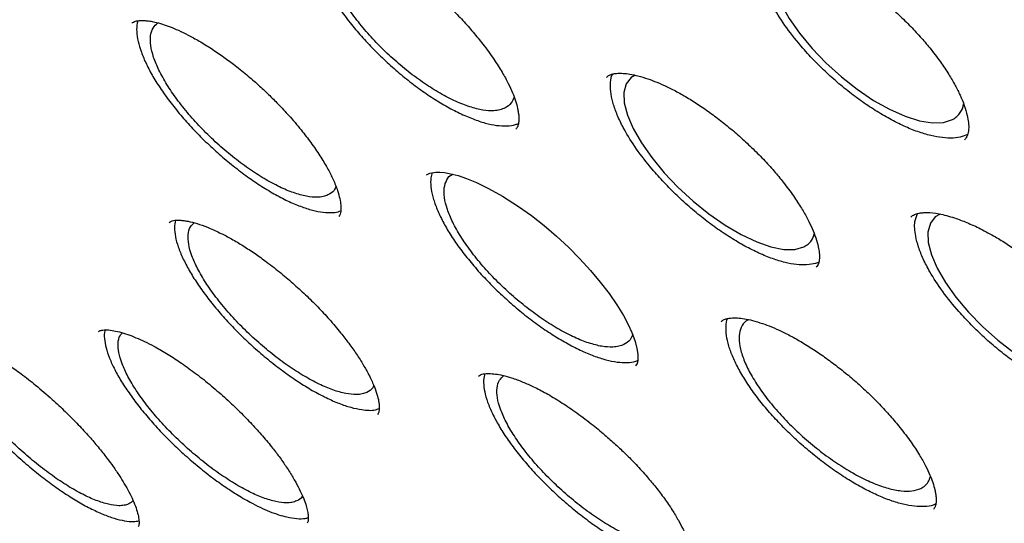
# Model space of a CAD drawing. Header units: millimetres. Extents: x 8 to 1577, y 12 to 2534.
# Tile 17 of 65: x 1335.52 to 1347.58, y 869.16 to 875.33. Entities that reach past the tile are written whole.
import ezdxf

# ---------------------------------------------------------------- set-up
doc = ezdxf.new("R2010")
doc.units = ezdxf.units.MM

msp = doc.modelspace()

# ---------------------------------------------------------------- linework, layer by layer
at = {"color": 7, "linetype": 'Continuous', "lineweight": 30}
msp.add_line((1344.119, 871.63), (1344.115, 871.627), dxfattribs=at)
at = {"color": 7, "linetype": 'Continuous', "lineweight": 30, "flags": 128}
for points in [[(1344.903, 876.218), (1344.821, 876.169), (1344.761, 876.086), (1344.732, 875.974), (1344.738, 875.843), (1344.777, 875.688), (1344.847, 875.522), (1344.949, 875.341), (1345.076, 875.16), (1345.23, 874.973), (1345.399, 874.797), (1345.588, 874.626), (1345.78, 874.474), (1345.982, 874.338), (1346.177, 874.229), (1346.369, 874.143), (1346.543, 874.087), (1346.704, 874.061), (1346.838, 874.067), (1346.949, 874.103), (1346.949, 874.103)], [(1343.063, 874.645), (1343.011, 874.617), (1342.951, 874.54), (1342.923, 874.434), (1342.928, 874.307), (1342.967, 874.157), (1343.036, 873.995), (1343.138, 873.816), (1343.264, 873.637), (1343.417, 873.451), (1343.585, 873.275), (1343.773, 873.102), (1343.964, 872.949), (1344.165, 872.809), (1344.358, 872.696), (1344.55, 872.605), (1344.723, 872.545), (1344.883, 872.513), (1345.016, 872.513), (1345.127, 872.543), (1345.127, 872.543)], [(1340.506, 873.425), (1340.548, 873.448), (1340.618, 873.458), (1340.671, 873.458), (1340.727, 873.453), (1340.783, 873.444), (1340.893, 873.417), (1340.996, 873.382), (1341.118, 873.332), (1341.265, 873.26), (1341.438, 873.163), (1341.634, 873.037), (1341.79, 872.926), (1341.945, 872.804), (1342.097, 872.674), (1342.244, 872.539), (1342.383, 872.399), (1342.513, 872.256), (1342.634, 872.113), (1342.743, 871.971), (1342.839, 871.833), (1342.917, 871.705), (1342.977, 871.592), (1343.022, 871.494), (1343.062, 871.384), (1343.084, 871.298), (1343.094, 871.229), (1343.096, 871.187), (1343.093, 871.151), (1343.085, 871.117), (1343.066, 871.088), (1343.066, 871.088)], [(1346.798, 872.944), (1346.738, 872.911), (1346.677, 872.832), (1346.648, 872.725), (1346.652, 872.597), (1346.691, 872.446), (1346.761, 872.284), (1346.863, 872.106), (1346.99, 871.928), (1347.145, 871.743), (1347.315, 871.569), (1347.504, 871.399), (1347.698, 871.248), (1347.901, 871.111), (1348.097, 871.001), (1348.29, 870.913), (1348.466, 870.856), (1348.628, 870.827), (1348.763, 870.829), (1348.876, 870.863), (1348.876, 870.863)]]:
    msp.add_lwpolyline(points, dxfattribs=at)
at = {"color": 7, "linetype": 'Continuous', "lineweight": 30}
for points, knots in [([(1306.867, 905.253), (1306.817, 905.203), (1306.72, 905.11), (1306.598, 904.981), (1306.502, 904.874), (1306.422, 904.78), (1306.353, 904.697), (1306.294, 904.622), (1306.237, 904.549), (1306.183, 904.476), (1306.128, 904.399), (1306.071, 904.316), (1306.011, 904.227), (1305.955, 904.138), (1305.907, 904.059), (1305.866, 903.99), (1305.829, 903.924), (1305.787, 903.849), (1305.738, 903.756), (1305.68, 903.642), (1305.621, 903.519), (1305.564, 903.391), (1305.512, 903.265), (1305.455, 903.121), (1305.397, 902.961), (1305.34, 902.786), (1305.292, 902.623), (1305.25, 902.47), (1305.214, 902.323), (1305.181, 902.174), (1305.15, 902.022), (1305.123, 901.871), (1305.098, 901.716), (1305.076, 901.555), (1305.055, 901.375), (1305.037, 901.176), (1305.023, 900.976), (1305.014, 900.789), (1305.009, 900.627), (1305.007, 900.482), (1305.007, 900.355), (1305.008, 900.244), (1305.011, 900.12), (1305.016, 899.971), (1305.024, 899.786), (1305.039, 899.555), (1305.063, 899.271), (1305.102, 898.926), (1305.154, 898.542), (1305.21, 898.203), (1305.262, 897.921), (1305.303, 897.714), (1305.345, 897.514), (1305.386, 897.332), (1305.423, 897.172), (1305.456, 897.034), (1305.484, 896.92), (1305.507, 896.829), (1305.525, 896.76), (1305.541, 896.697), (1305.56, 896.627), (1305.584, 896.535), (1305.615, 896.421), (1305.655, 896.278), (1305.705, 896.106), (1305.762, 895.912), (1305.824, 895.712), (1305.886, 895.515), (1305.974, 895.244), (1306.09, 894.903), (1306.235, 894.498), (1306.381, 894.106), (1306.537, 893.708), (1306.708, 893.287), (1306.9, 892.833), (1307.116, 892.344), (1307.357, 891.818), (1307.608, 891.293), (1307.863, 890.776), (1308.11, 890.292), (1308.357, 889.822), (1308.597, 889.376), (1308.828, 888.958), (1309.048, 888.567), (1309.227, 888.255), (1309.369, 888.012), (1309.474, 887.833), (1309.567, 887.675), (1309.645, 887.544), (1309.705, 887.444), (1309.755, 887.361), (1309.807, 887.275), (1309.871, 887.17), (1309.953, 887.035), (1310.054, 886.869), (1310.177, 886.671), (1310.318, 886.444), (1310.48, 886.187), (1310.661, 885.904), (1310.941, 885.469), (1311.319, 884.895), (1311.828, 884.143), (1312.375, 883.356), (1312.963, 882.536), (1313.61, 881.657), (1314.319, 880.721), (1315.097, 879.725), (1315.889, 878.743), (1316.693, 877.772), (1317.509, 876.815), (1318.383, 875.815), (1319.323, 874.772), (1320.332, 873.686), (1321.36, 872.611), (1322.413, 871.544), (1323.488, 870.485), (1324.584, 869.439), (1325.692, 868.413), (1326.811, 867.408), (1327.859, 866.495), (1328.841, 865.664), (1329.761, 864.906), (1330.702, 864.152), (1331.663, 863.403), (1332.606, 862.691), (1333.52, 862.02), (1334.392, 861.399), (1335.246, 860.808), (1335.929, 860.351), (1336.447, 860.011), (1336.807, 859.778), (1337.163, 859.551), (1337.506, 859.336), (1337.821, 859.141), (1338.097, 858.972), (1338.315, 858.841), (1338.482, 858.741), (1338.612, 858.663), (1338.743, 858.586), (1338.894, 858.497), (1339.075, 858.391), (1339.283, 858.27), (1339.515, 858.138), (1339.765, 857.996), (1340.075, 857.824), (1340.45, 857.619), (1340.893, 857.381), (1341.368, 857.134), (1341.875, 856.878), (1342.423, 856.609), (1342.987, 856.344), (1343.541, 856.094), (1344.047, 855.875), (1344.507, 855.685), (1344.923, 855.519), (1345.295, 855.377), (1345.636, 855.251), (1345.962, 855.136), (1346.288, 855.025), (1346.621, 854.916), (1346.962, 854.811), (1347.23, 854.732), (1347.419, 854.679), (1347.523, 854.65), (1347.611, 854.626), (1347.685, 854.607), (1347.746, 854.591), (1347.803, 854.576), (1347.87, 854.558), (1347.966, 854.534), (1348.095, 854.502), (1348.26, 854.463), (1348.455, 854.418), (1348.679, 854.37), (1348.961, 854.313), (1349.278, 854.255), (1349.61, 854.202), (1349.908, 854.161), (1350.174, 854.129), (1350.409, 854.106), (1350.614, 854.089), (1350.792, 854.077), (1350.948, 854.069), (1351.088, 854.063), (1351.216, 854.06), (1351.345, 854.058), (1351.485, 854.057), (1351.644, 854.058), (1351.82, 854.063), (1352.045, 854.073), (1352.317, 854.092), (1352.632, 854.125), (1352.96, 854.173), (1353.296, 854.238), (1353.587, 854.308), (1353.834, 854.379), (1354.027, 854.441), (1354.203, 854.504), (1354.357, 854.565), (1354.493, 854.622), (1354.673, 854.703), (1354.907, 854.819), (1355.133, 854.948), (1355.293, 855.049), (1355.384, 855.109), (1355.457, 855.159), (1355.52, 855.204), (1355.583, 855.25), (1355.657, 855.305), (1355.727, 855.36), (1355.786, 855.407), (1355.83, 855.443), (1355.868, 855.475), (1355.901, 855.504), (1355.936, 855.534), (1355.982, 855.574), (1356.046, 855.632), (1356.13, 855.71), (1356.232, 855.809), (1356.304, 855.885), (1356.343, 855.925)], [0, 0, 0, 0, 0.0037612, 0.0071325, 0.010107, 0.0126216, 0.0146703, 0.0165237, 0.0183593, 0.0202922, 0.0221271, 0.0242578, 0.0266634, 0.0289199, 0.0308594, 0.0324824, 0.0338915, 0.0354563, 0.0378364, 0.0405522, 0.0435739, 0.0465749, 0.0494647, 0.0522435, 0.0563858, 0.0602464, 0.0638156, 0.0670119, 0.0701336, 0.0732715, 0.0764258, 0.0797207, 0.0826672, 0.0859454, 0.089555, 0.0934958, 0.0977609, 0.1011933, 0.1042697, 0.1069905, 0.1093558, 0.1113659, 0.1131681, 0.1162293, 0.1195918, 0.1232554, 0.1287259, 0.1347591, 0.1413544, 0.1485111, 0.1519068, 0.1554125, 0.158735, 0.1616796, 0.1642466, 0.1664363, 0.1682487, 0.169684, 0.1707424, 0.1715448, 0.1726326, 0.1740709, 0.1758596, 0.1779986, 0.1807559, 0.1838547, 0.1869237, 0.1899175, 0.1928361, 0.1991899, 0.2051561, 0.2107353, 0.21633, 0.2223797, 0.2287643, 0.2355876, 0.2428494, 0.2505494, 0.2571069, 0.2637725, 0.2700162, 0.2758033, 0.2813764, 0.286449, 0.2910213, 0.2935247, 0.2958481, 0.2979239, 0.2996026, 0.3008786, 0.3017705, 0.3028024, 0.3041496, 0.3058119, 0.3079608, 0.3104772, 0.3133609, 0.3166119, 0.32023, 0.324065, 0.3330153, 0.3418308, 0.3521492, 0.3622765, 0.3722132, 0.3845875, 0.3967737, 0.4088324, 0.4207637, 0.4325677, 0.4442448, 0.4579126, 0.4715784, 0.4852431, 0.4989076, 0.5128207, 0.5267343, 0.5406485, 0.5545636, 0.5684798, 0.5795193, 0.5907973, 0.6023141, 0.6140701, 0.626066, 0.6369469, 0.6477322, 0.6582901, 0.6686206, 0.6731849, 0.6777033, 0.6821759, 0.6865992, 0.6906609, 0.6941574, 0.6970886, 0.6989913, 0.7005465, 0.7020732, 0.7040071, 0.7063509, 0.7090519, 0.712072, 0.7153202, 0.7187966, 0.7241588, 0.7299871, 0.7362819, 0.7430435, 0.7502641, 0.7584749, 0.7661201, 0.7731991, 0.7797114, 0.7856566, 0.7910342, 0.7958441, 0.8005921, 0.8054121, 0.8104062, 0.8155747, 0.8209177, 0.8227558, 0.8243703, 0.825754, 0.8269068, 0.8278287, 0.8286016, 0.8296328, 0.8309777, 0.8331139, 0.8357463, 0.8388751, 0.8425007, 0.8466133, 0.8526963, 0.8582923, 0.8634009, 0.8680217, 0.8721542, 0.875798, 0.8789117, 0.8817373, 0.884285, 0.8865547, 0.8888187, 0.8914116, 0.8943735, 0.8977047, 0.9014056, 0.9072819, 0.913569, 0.9202219, 0.9272412, 0.9345743, 0.9389708, 0.9433168, 0.9472667, 0.9507727, 0.9538342, 0.9566487, 0.9634253, 0.9704035, 0.9730075, 0.9752887, 0.9772005, 0.9784381, 0.9800141, 0.9819288, 0.9840733, 0.9853575, 0.9864916, 0.9874755, 0.9883091, 0.9890629, 0.9901212, 0.991834, 0.9940511, 0.9967728, 1, 1, 1, 1]), ([(1307.827, 903.103), (1307.884, 903.15), (1308.003, 903.246), (1308.197, 903.379), (1308.405, 903.505), (1308.624, 903.62), (1308.853, 903.724), (1309.092, 903.816), (1309.341, 903.898), (1309.6, 903.968), (1309.869, 904.027), (1310.147, 904.075), (1310.435, 904.111), (1310.733, 904.137), (1311.04, 904.151), (1311.356, 904.154), (1311.681, 904.146), (1312.016, 904.127), (1312.36, 904.096), (1312.712, 904.054), (1313.073, 904.001), (1313.442, 903.937), (1313.82, 903.861), (1314.206, 903.774), (1314.6, 903.676), (1315.002, 903.567), (1315.411, 903.447), (1315.827, 903.315), (1316.251, 903.173), (1316.682, 903.019), (1317.119, 902.855), (1317.563, 902.68), (1318.013, 902.494), (1318.469, 902.297), (1318.932, 902.09), (1319.399, 901.872), (1319.873, 901.644), (1320.351, 901.405), (1320.834, 901.157), (1321.323, 900.898), (1321.815, 900.629), (1322.312, 900.35), (1322.813, 900.062), (1323.317, 899.764), (1323.826, 899.457), (1324.337, 899.14), (1324.852, 898.814), (1325.369, 898.479), (1325.889, 898.136), (1326.411, 897.783), (1326.935, 897.423), (1327.461, 897.053), (1327.988, 896.676), (1328.517, 896.291), (1329.047, 895.898), (1329.578, 895.497), (1330.109, 895.088), (1330.641, 894.673), (1331.172, 894.25), (1331.704, 893.821), (1332.235, 893.385), (1332.765, 892.943), (1333.294, 892.494), (1333.822, 892.039), (1334.349, 891.579), (1334.874, 891.112), (1335.396, 890.641), (1335.917, 890.164), (1336.435, 889.683), (1336.951, 889.196), (1337.464, 888.706), (1337.973, 888.21), (1338.479, 887.711), (1338.982, 887.209), (1339.48, 886.702), (1339.974, 886.193), (1340.465, 885.68), (1340.95, 885.164), (1341.431, 884.646), (1341.906, 884.126), (1342.376, 883.603), (1342.841, 883.079), (1343.3, 882.553), (1343.754, 882.026), (1344.201, 881.497), (1344.641, 880.968), (1345.075, 880.438), (1345.503, 879.908), (1345.923, 879.378), (1346.337, 878.848), (1346.742, 878.318), (1347.141, 877.789), (1347.531, 877.261), (1347.914, 876.734), (1348.289, 876.209), (1348.655, 875.685), (1349.013, 875.163), (1349.362, 874.643), (1349.703, 874.126), (1350.034, 873.611), (1350.357, 873.099), (1350.67, 872.59), (1350.974, 872.085), (1351.268, 871.583), (1351.553, 871.086), (1351.828, 870.592), (1352.093, 870.103), (1352.348, 869.618), (1352.592, 869.138), (1352.827, 868.663), (1353.051, 868.193), (1353.264, 867.729), (1353.467, 867.271), (1353.66, 866.818), (1353.841, 866.372), (1354.012, 865.932), (1354.172, 865.499), (1354.32, 865.072), (1354.458, 864.653), (1354.585, 864.241), (1354.7, 863.836), (1354.804, 863.439), (1354.898, 863.05), (1354.979, 862.669), (1355.05, 862.296), (1355.109, 861.931), (1355.157, 861.575), (1355.194, 861.228), (1355.219, 860.89), (1355.234, 860.56), (1355.236, 860.24), (1355.228, 859.93), (1355.209, 859.628), (1355.178, 859.337), (1355.136, 859.055), (1355.084, 858.782), (1355.02, 858.52), (1354.945, 858.267), (1354.859, 858.024), (1354.762, 857.792), (1354.654, 857.569), (1354.535, 857.356), (1354.404, 857.154), (1354.285, 856.99), (1354.206, 856.898), (1354.179, 856.865)], [0, 0, 0, 0, 0.0066712, 0.0138408, 0.0209964, 0.0281344, 0.0352527, 0.0423507, 0.049429, 0.056489, 0.0635328, 0.0705627, 0.0775809, 0.0845897, 0.0915911, 0.0985868, 0.1055785, 0.1125673, 0.1195544, 0.1265405, 0.1335264, 0.1405124, 0.1474989, 0.1544863, 0.1614749, 0.1684646, 0.1754558, 0.1824484, 0.1894425, 0.1964381, 0.2034351, 0.2104336, 0.2174334, 0.2244346, 0.2314371, 0.2384408, 0.2454456, 0.2524516, 0.2594586, 0.2664666, 0.2734756, 0.2804854, 0.2874961, 0.2945075, 0.3015197, 0.3085325, 0.315546, 0.3225601, 0.3295748, 0.33659, 0.3436057, 0.3506219, 0.3576385, 0.3646555, 0.3716728, 0.3786906, 0.3857086, 0.392727, 0.3997456, 0.4067645, 0.4137836, 0.4208029, 0.4278225, 0.4348422, 0.441862, 0.448882, 0.4559021, 0.4629224, 0.4699427, 0.4769631, 0.4839835, 0.491004, 0.4980246, 0.5050451, 0.5120657, 0.5190862, 0.5261067, 0.5331271, 0.5401475, 0.5471678, 0.554188, 0.5612081, 0.568228, 0.5752478, 0.5822675, 0.5892869, 0.5963062, 0.6033253, 0.6103441, 0.6173626, 0.6243809, 0.6313988, 0.6384165, 0.6454337, 0.6524506, 0.6594671, 0.6664832, 0.6734988, 0.6805138, 0.6875284, 0.6945424, 0.7015557, 0.7085684, 0.7155805, 0.7225917, 0.7296022, 0.7366119, 0.7436207, 0.7506285, 0.7576354, 0.7646411, 0.7716458, 0.7786493, 0.7856515, 0.7926525, 0.7996521, 0.8066503, 0.813647, 0.8206423, 0.827636, 0.8346282, 0.8416188, 0.848608, 0.8555959, 0.8625824, 0.869568, 0.8765527, 0.8835371, 0.8905215, 0.8975065, 0.9044928, 0.9114814, 0.9184734, 0.9254703, 0.9324737, 0.9394856, 0.9465081, 0.9535435, 0.9605941, 0.967662, 0.9747491, 0.9818563, 0.9889838, 0.9961302, 1, 1, 1, 1]), ([(1307.648, 902.567), (1307.624, 902.539), (1307.547, 902.449), (1307.427, 902.284), (1307.289, 902.074), (1307.162, 901.853), (1307.047, 901.621), (1306.943, 901.379), (1306.851, 901.126), (1306.77, 900.863), (1306.7, 900.59), (1306.642, 900.308), (1306.596, 900.015), (1306.562, 899.713), (1306.539, 899.401), (1306.528, 899.08), (1306.529, 898.75), (1306.542, 898.411), (1306.566, 898.063), (1306.602, 897.707), (1306.65, 897.342), (1306.71, 896.97), (1306.781, 896.589), (1306.863, 896.201), (1306.957, 895.805), (1307.063, 895.401), (1307.18, 894.991), (1307.308, 894.573), (1307.447, 894.149), (1307.598, 893.718), (1307.759, 893.28), (1307.932, 892.837), (1308.115, 892.387), (1308.309, 891.932), (1308.514, 891.471), (1308.73, 891.004), (1308.955, 890.532), (1309.192, 890.056), (1309.438, 889.574), (1309.695, 889.088), (1309.961, 888.598), (1310.238, 888.104), (1310.524, 887.605), (1310.82, 887.103), (1311.125, 886.598), (1311.44, 886.09), (1311.764, 885.578), (1312.097, 885.064), (1312.438, 884.548), (1312.789, 884.029), (1313.148, 883.508), (1313.515, 882.986), (1313.89, 882.462), (1314.274, 881.937), (1314.665, 881.411), (1315.064, 880.884), (1315.471, 880.357), (1315.884, 879.829), (1316.305, 879.302), (1316.733, 878.774), (1317.167, 878.248), (1317.608, 877.722), (1318.055, 877.197), (1318.508, 876.673), (1318.967, 876.15), (1319.431, 875.63), (1319.901, 875.111), (1320.376, 874.595), (1320.856, 874.081), (1321.341, 873.57), (1321.83, 873.061), (1322.323, 872.556), (1322.821, 872.055), (1323.322, 871.557), (1323.827, 871.063), (1324.335, 870.573), (1324.846, 870.087), (1325.36, 869.606), (1325.877, 869.13), (1326.395, 868.659), (1326.916, 868.193), (1327.439, 867.733), (1327.964, 867.279), (1328.49, 866.83), (1329.017, 866.387), (1329.545, 865.951), (1330.073, 865.522), (1330.602, 865.099), (1331.131, 864.683), (1331.659, 864.274), (1332.188, 863.873), (1332.716, 863.479), (1333.243, 863.093), (1333.768, 862.715), (1334.293, 862.344), (1334.816, 861.982), (1335.337, 861.629), (1335.855, 861.284), (1336.372, 860.948), (1336.886, 860.621), (1337.397, 860.303), (1337.905, 859.994), (1338.41, 859.695), (1338.911, 859.405), (1339.408, 859.124), (1339.902, 858.854), (1340.391, 858.593), (1340.875, 858.343), (1341.356, 858.102), (1341.831, 857.872), (1342.301, 857.652), (1342.766, 857.443), (1343.225, 857.245), (1343.678, 857.057), (1344.126, 856.88), (1344.567, 856.713), (1345.002, 856.558), (1345.431, 856.414), (1345.852, 856.281), (1346.267, 856.159), (1346.675, 856.049), (1347.075, 855.949), (1347.468, 855.862), (1347.853, 855.785), (1348.231, 855.72), (1348.6, 855.667), (1348.961, 855.626), (1349.314, 855.596), (1349.658, 855.578), (1349.994, 855.571), (1350.321, 855.577), (1350.638, 855.594), (1350.947, 855.623), (1351.245, 855.663), (1351.535, 855.716), (1351.814, 855.78), (1352.083, 855.856), (1352.342, 855.944), (1352.591, 856.043), (1352.829, 856.154), (1353.056, 856.276), (1353.273, 856.409), (1353.472, 856.548), (1353.593, 856.647), (1353.65, 856.693)], [0, 0, 0, 0, 0.003066, 0.009994, 0.01693, 0.023877, 0.030838, 0.037815, 0.04481, 0.051823, 0.058853, 0.065899, 0.072959, 0.080031, 0.087114, 0.094205, 0.101302, 0.108404, 0.11551, 0.122619, 0.129728, 0.136838, 0.143948, 0.151058, 0.158166, 0.165273, 0.172379, 0.179484, 0.186587, 0.193688, 0.200788, 0.207887, 0.214984, 0.222079, 0.229174, 0.236267, 0.243359, 0.250449, 0.257539, 0.264628, 0.271715, 0.278802, 0.285888, 0.292973, 0.300057, 0.307141, 0.314223, 0.321306, 0.328387, 0.335468, 0.342549, 0.349629, 0.356709, 0.363788, 0.370867, 0.377945, 0.385024, 0.392101, 0.399179, 0.406256, 0.413333, 0.42041, 0.427487, 0.434563, 0.44164, 0.448716, 0.455792, 0.462868, 0.469944, 0.47702, 0.484095, 0.491171, 0.498247, 0.505322, 0.512398, 0.519474, 0.526549, 0.533625, 0.540701, 0.547777, 0.554853, 0.561929, 0.569005, 0.576081, 0.583158, 0.590235, 0.597311, 0.604389, 0.611466, 0.618544, 0.625621, 0.6327, 0.639778, 0.646857, 0.653937, 0.661016, 0.668096, 0.675177, 0.682258, 0.68934, 0.696422, 0.703505, 0.710589, 0.717673, 0.724758, 0.731844, 0.738931, 0.746019, 0.753107, 0.760197, 0.767288, 0.77438, 0.781473, 0.788567, 0.795663, 0.802761, 0.809859, 0.816959, 0.824061, 0.831164, 0.838269, 0.845376, 0.852483, 0.859593, 0.866703, 0.873814, 0.880926, 0.888038, 0.895148, 0.902257, 0.909364, 0.916466, 0.923563, 0.930652, 0.937733, 0.944802, 0.951858, 0.958898, 0.965922, 0.972928, 0.979917, 0.986887, 0.993842, 1, 1, 1, 1]), ([(1339.062, 876.351), (1339.075, 876.36), (1339.097, 876.377), (1339.142, 876.387), (1339.193, 876.392), (1339.251, 876.391), (1339.326, 876.382), (1339.426, 876.36), (1339.535, 876.327), (1339.653, 876.281), (1339.775, 876.225), (1339.912, 876.152), (1340.059, 876.063), (1340.212, 875.961), (1340.366, 875.848), (1340.519, 875.725), (1340.669, 875.595), (1340.814, 875.458), (1340.951, 875.317), (1341.079, 875.172), (1341.208, 875.014), (1341.329, 874.848), (1341.431, 874.686), (1341.507, 874.548), (1341.561, 874.431), (1341.599, 874.327), (1341.62, 874.25), (1341.631, 874.189), (1341.637, 874.141), (1341.638, 874.095), (1341.633, 874.053), (1341.624, 874.016), (1341.609, 873.997), (1341.601, 873.987)], [0, 0, 0, 0, 0.04687, 0.082909, 0.108308, 0.130617, 0.1596, 0.18971, 0.223688, 0.251742, 0.282012, 0.314514, 0.348879, 0.383523, 0.418245, 0.453, 0.487744, 0.522445, 0.557097, 0.591721, 0.626339, 0.670474, 0.710393, 0.746087, 0.777569, 0.806047, 0.838447, 0.856508, 0.875801, 0.898841, 0.927273, 0.960993, 1, 1, 1, 1]), ([(1339.134, 876.383), (1339.126, 876.354), (1339.11, 876.294), (1339.115, 876.163), (1339.155, 875.987), (1339.242, 875.786), (1339.347, 875.601), (1339.456, 875.436), (1339.583, 875.268), (1339.725, 875.102), (1339.879, 874.939), (1340.044, 874.782), (1340.215, 874.634), (1340.391, 874.497), (1340.567, 874.374), (1340.742, 874.267), (1340.913, 874.178), (1341.076, 874.107), (1341.228, 874.057), (1341.369, 874.027), (1341.45, 874.026), (1341.49, 874.026)], [0, 0, 0, 0, 0.047207, 0.097292, 0.17236, 0.247534, 0.297788, 0.347506, 0.397893, 0.448117, 0.497881, 0.548258, 0.598228, 0.648062, 0.698684, 0.74834, 0.798199, 0.849131, 0.898959, 0.948956, 1, 1, 1, 1]), ([(1341.467, 874.244), (1341.447, 874.236), (1341.407, 874.219), (1341.319, 874.207), (1341.198, 874.214), (1341.039, 874.254), (1340.862, 874.323), (1340.675, 874.42), (1340.479, 874.543), (1340.284, 874.686), (1340.091, 874.848), (1339.91, 875.022), (1339.743, 875.205), (1339.597, 875.39), (1339.473, 875.574), (1339.378, 875.749), (1339.312, 875.913), (1339.278, 876.058), (1339.277, 876.184), (1339.311, 876.281), (1339.356, 876.342), (1339.398, 876.358), (1339.409, 876.363)], [0, 0, 0, 0, 0.0335382, 0.0674518, 0.1206249, 0.1753399, 0.2284947, 0.2831899, 0.336318, 0.390985, 0.4440896, 0.4987326, 0.5518271, 0.6064606, 0.659563, 0.7142058, 0.7673305, 0.8219973, 0.8751491, 0.929844, 0.9830156, 1, 1, 1, 1]), ([(1344.528, 876.182), (1344.541, 876.193), (1344.564, 876.212), (1344.61, 876.228), (1344.66, 876.238), (1344.726, 876.242), (1344.818, 876.236), (1344.939, 876.213), (1345.076, 876.173), (1345.226, 876.116), (1345.387, 876.041), (1345.544, 875.954), (1345.694, 875.861), (1345.836, 875.763), (1345.981, 875.654), (1346.129, 875.532), (1346.277, 875.401), (1346.42, 875.261), (1346.553, 875.12), (1346.681, 874.969), (1346.799, 874.814), (1346.902, 874.66), (1346.982, 874.523), (1347.046, 874.394), (1347.097, 874.27), (1347.13, 874.158), (1347.147, 874.057), (1347.148, 873.975), (1347.135, 873.905), (1347.111, 873.872), (1347.097, 873.855)], [0, 0, 0, 0, 0.041392, 0.074484, 0.099514, 0.123745, 0.158826, 0.195864, 0.233042, 0.270326, 0.307725, 0.346464, 0.37679, 0.40822, 0.440752, 0.47436, 0.509003, 0.544628, 0.579588, 0.61254, 0.653398, 0.690789, 0.724711, 0.756801, 0.792292, 0.831524, 0.863567, 0.901642, 0.947152, 1, 1, 1, 1]), ([(1347.134, 873.919), (1347.105, 873.907), (1347.044, 873.883), (1346.928, 873.872), (1346.794, 873.882), (1346.644, 873.914), (1346.483, 873.966), (1346.313, 874.04), (1346.137, 874.132), (1345.957, 874.241), (1345.777, 874.366), (1345.6, 874.504), (1345.429, 874.653), (1345.266, 874.811), (1345.09, 875.002), (1344.912, 875.226), (1344.77, 875.447), (1344.675, 875.632), (1344.615, 875.782), (1344.578, 875.922), (1344.565, 876.048), (1344.572, 876.15), (1344.594, 876.202), (1344.603, 876.224)], [0, 0, 0, 0, 0.042514, 0.089351, 0.135337, 0.181278, 0.228109, 0.274067, 0.319953, 0.366571, 0.412516, 0.458628, 0.505031, 0.550946, 0.597289, 0.666435, 0.735788, 0.782083, 0.82795, 0.87435, 0.920614, 0.966511, 1, 1, 1, 1]), ([(1336.896, 875.284), (1336.909, 875.293), (1336.932, 875.309), (1336.991, 875.317), (1337.056, 875.316), (1337.115, 875.309), (1337.184, 875.296), (1337.266, 875.274), (1337.364, 875.24), (1337.47, 875.196), (1337.589, 875.138), (1337.724, 875.064), (1337.87, 874.973), (1338.018, 874.873), (1338.169, 874.761), (1338.317, 874.641), (1338.459, 874.517), (1338.586, 874.397), (1338.712, 874.27), (1338.849, 874.122), (1338.983, 873.962), (1339.109, 873.797), (1339.214, 873.642), (1339.299, 873.497), (1339.368, 873.36), (1339.416, 873.238), (1339.445, 873.134), (1339.457, 873.061), (1339.459, 873.01), (1339.456, 872.971), (1339.45, 872.94), (1339.438, 872.925), (1339.432, 872.917)], [0, 0, 0, 0, 0.054979, 0.100976, 0.126502, 0.149206, 0.170669, 0.200474, 0.227388, 0.254554, 0.284205, 0.316368, 0.351059, 0.385413, 0.416734, 0.453737, 0.485922, 0.515641, 0.54459, 0.579888, 0.62246, 0.659155, 0.699032, 0.736584, 0.77069, 0.810864, 0.845143, 0.876384, 0.89954, 0.924465, 0.957827, 1, 1, 1, 1]), ([(1336.973, 875.312), (1336.969, 875.302), (1336.955, 875.265), (1336.954, 875.181), (1336.969, 875.063), (1337.01, 874.929), (1337.071, 874.784), (1337.152, 874.63), (1337.255, 874.469), (1337.375, 874.304), (1337.51, 874.137), (1337.659, 873.972), (1337.819, 873.812), (1337.986, 873.659), (1338.16, 873.516), (1338.335, 873.385), (1338.51, 873.268), (1338.681, 873.168), (1338.846, 873.086), (1339.002, 873.023), (1339.147, 872.98), (1339.231, 872.97), (1339.273, 872.964)], [0, 0, 0, 0, 0.018135, 0.069814, 0.121325, 0.172893, 0.225195, 0.276312, 0.327357, 0.379683, 0.431097, 0.482381, 0.534595, 0.585617, 0.636971, 0.689569, 0.740421, 0.791789, 0.844567, 0.895857, 0.947375, 1, 1, 1, 1]), ([(1339.299, 873.179), (1339.28, 873.171), (1339.241, 873.156), (1339.155, 873.148), (1339.036, 873.159), (1338.88, 873.202), (1338.705, 873.275), (1338.519, 873.375), (1338.325, 873.501), (1338.131, 873.646), (1337.939, 873.81), (1337.759, 873.984), (1337.592, 874.168), (1337.445, 874.352), (1337.321, 874.534), (1337.225, 874.707), (1337.158, 874.868), (1337.123, 875.01), (1337.121, 875.131), (1337.149, 875.227), (1337.194, 875.267), (1337.216, 875.287)], [0, 0, 0, 0, 0.034168, 0.068719, 0.122901, 0.178655, 0.232831, 0.288578, 0.342734, 0.398459, 0.452589, 0.508288, 0.562398, 0.618076, 0.672181, 0.727854, 0.78197, 0.837657, 0.891796, 0.947507, 1, 1, 1, 1]), ([(1342.709, 874.621), (1342.721, 874.63), (1342.742, 874.648), (1342.784, 874.661), (1342.826, 874.668), (1342.87, 874.67), (1342.924, 874.669), (1342.996, 874.66), (1343.098, 874.639), (1343.21, 874.605), (1343.33, 874.56), (1343.454, 874.505), (1343.59, 874.435), (1343.734, 874.352), (1343.883, 874.256), (1344.035, 874.147), (1344.189, 874.027), (1344.341, 873.898), (1344.49, 873.76), (1344.632, 873.618), (1344.762, 873.475), (1344.886, 873.324), (1345, 873.171), (1345.098, 873.02), (1345.174, 872.887), (1345.233, 872.764), (1345.277, 872.65), (1345.306, 872.55), (1345.319, 872.462), (1345.32, 872.392), (1345.309, 872.334), (1345.29, 872.307), (1345.279, 872.293)], [0, 0, 0, 0, 0.0405696, 0.073582, 0.0988432, 0.117626, 0.1354504, 0.1642195, 0.1939721, 0.2277051, 0.2556525, 0.2858673, 0.3180039, 0.3507822, 0.3840997, 0.4179766, 0.4524111, 0.4873718, 0.5228093, 0.5586679, 0.5936018, 0.6265254, 0.66734, 0.7046828, 0.738554, 0.7703593, 0.8045797, 0.841508, 0.871184, 0.9067482, 0.9497277, 1, 1, 1, 1]), ([(1345.192, 872.326), (1345.152, 872.324), (1345.074, 872.32), (1344.936, 872.341), (1344.784, 872.383), (1344.622, 872.445), (1344.451, 872.527), (1344.274, 872.627), (1344.095, 872.743), (1343.917, 872.874), (1343.742, 873.017), (1343.574, 873.169), (1343.415, 873.33), (1343.244, 873.521), (1343.071, 873.743), (1342.937, 873.96), (1342.847, 874.14), (1342.794, 874.285), (1342.763, 874.417), (1342.756, 874.535), (1342.763, 874.616), (1342.781, 874.651), (1342.785, 874.659)], [0, 0, 0, 0, 0.0500144, 0.0990655, 0.148013, 0.1980852, 0.2471092, 0.2959383, 0.3457853, 0.3947988, 0.443863, 0.4934246, 0.5424023, 0.5917735, 0.6655436, 0.7395119, 0.7889138, 0.8378203, 0.8873174, 0.9366814, 0.9856262, 1, 1, 1, 1]), ([(1341.579, 874.378), (1341.569, 874.352), (1341.546, 874.294), (1341.495, 874.262), (1341.467, 874.244)], [0, 0, 0, 0, 0.442143, 1, 1, 1, 1]), ([(1346.949, 874.103), (1346.968, 874.115), (1347.005, 874.139), (1347.052, 874.199), (1347.082, 874.25), (1347.084, 874.294), (1347.084, 874.296)], [0, 0, 0, 0, 0.272032, 0.547091, 0.979034, 1, 1, 1, 1]), ([(1341.49, 874.026), (1341.528, 874.028), (1341.581, 874.032), (1341.621, 874.051), (1341.633, 874.056)], [0, 0, 0, 0, 0.6990071, 1, 1, 1, 1]), ([(1340.576, 873.452), (1340.57, 873.432), (1340.554, 873.382), (1340.557, 873.283), (1340.579, 873.16), (1340.626, 873.022), (1340.693, 872.875), (1340.781, 872.719), (1340.889, 872.557), (1341.015, 872.393), (1341.156, 872.227), (1341.31, 872.065), (1341.475, 871.909), (1341.646, 871.76), (1341.823, 871.622), (1342, 871.498), (1342.177, 871.388), (1342.349, 871.296), (1342.514, 871.222), (1342.668, 871.168), (1342.811, 871.133), (1342.893, 871.129), (1342.934, 871.127)], [0, 0, 0, 0, 0.034641, 0.085547, 0.136143, 0.187089, 0.238358, 0.2885, 0.338717, 0.390182, 0.440861, 0.491295, 0.542472, 0.592906, 0.643393, 0.694824, 0.745107, 0.795605, 0.847199, 0.897816, 0.94846, 1, 1, 1, 1]), ([(1342.923, 871.347), (1342.903, 871.339), (1342.863, 871.323), (1342.775, 871.313), (1342.655, 871.321), (1342.496, 871.362), (1342.319, 871.432), (1342.13, 871.529), (1341.934, 871.652), (1341.737, 871.795), (1341.544, 871.956), (1341.361, 872.128), (1341.192, 872.31), (1341.045, 872.492), (1340.919, 872.674), (1340.823, 872.846), (1340.755, 873.007), (1340.721, 873.149), (1340.718, 873.272), (1340.752, 873.365), (1340.789, 873.42), (1340.822, 873.433), (1340.824, 873.434)], [0, 0, 0, 0, 0.034015, 0.068411, 0.122346, 0.177846, 0.231776, 0.287269, 0.341177, 0.396646, 0.450527, 0.505968, 0.559827, 0.615246, 0.669099, 0.724513, 0.778379, 0.833807, 0.887696, 0.943151, 0.997068, 1, 1, 1, 1]), ([(1339.396, 873.281), (1339.39, 873.265), (1339.371, 873.219), (1339.328, 873.195), (1339.299, 873.179)], [0, 0, 0, 0, 0.345194, 1, 1, 1, 1]), ([(1339.273, 872.964), (1339.312, 872.963), (1339.381, 872.96), (1339.434, 872.977), (1339.457, 872.984)], [0, 0, 0, 0, 0.562196, 1, 1, 1, 1]), ([(1346.439, 872.909), (1346.453, 872.921), (1346.478, 872.941), (1346.527, 872.955), (1346.58, 872.963), (1346.657, 872.966), (1346.784, 872.952), (1346.952, 872.908), (1347.126, 872.843), (1347.294, 872.766), (1347.46, 872.676), (1347.619, 872.578), (1347.767, 872.477), (1347.917, 872.364), (1348.069, 872.241), (1348.219, 872.108), (1348.363, 871.969), (1348.496, 871.828), (1348.624, 871.679), (1348.742, 871.527), (1348.844, 871.376), (1348.923, 871.241), (1348.986, 871.117), (1349.035, 870.998), (1349.066, 870.894), (1349.082, 870.799), (1349.083, 870.724), (1349.073, 870.66), (1349.05, 870.631), (1349.038, 870.615)], [0, 0, 0, 0, 0.045087, 0.080252, 0.105684, 0.129053, 0.177799, 0.230435, 0.267943, 0.307338, 0.348315, 0.380025, 0.412586, 0.445998, 0.480232, 0.515245, 0.550982, 0.585938, 0.618882, 0.659726, 0.6971, 0.731004, 0.762965, 0.797873, 0.836047, 0.867002, 0.903929, 0.948296, 1, 1, 1, 1]), ([(1348.968, 870.645), (1348.929, 870.641), (1348.852, 870.632), (1348.714, 870.647), (1348.563, 870.682), (1348.4, 870.738), (1348.228, 870.813), (1348.05, 870.907), (1347.869, 871.018), (1347.688, 871.144), (1347.511, 871.282), (1347.339, 871.431), (1347.176, 871.588), (1347, 871.777), (1346.822, 871.998), (1346.681, 872.215), (1346.587, 872.396), (1346.529, 872.543), (1346.489, 872.699), (1346.476, 872.845), (1346.507, 872.92), (1346.52, 872.951)], [0, 0, 0, 0, 0.049266, 0.097688, 0.146112, 0.195444, 0.243837, 0.292134, 0.341291, 0.389677, 0.438154, 0.487067, 0.535425, 0.584159, 0.656982, 0.729994, 0.778761, 0.827051, 0.875896, 0.94877, 1, 1, 1, 1]), ([(1337.355, 872.844), (1337.362, 872.849), (1337.374, 872.859), (1337.403, 872.867), (1337.44, 872.871), (1337.484, 872.871), (1337.533, 872.866), (1337.6, 872.855), (1337.693, 872.831), (1337.823, 872.785), (1337.96, 872.724), (1338.102, 872.651), (1338.242, 872.569), (1338.385, 872.476), (1338.54, 872.366), (1338.701, 872.241), (1338.867, 872.101), (1339.024, 871.958), (1339.175, 871.809), (1339.32, 871.653), (1339.447, 871.503), (1339.558, 871.36), (1339.651, 871.227), (1339.732, 871.099), (1339.804, 870.97), (1339.861, 870.848), (1339.901, 870.739), (1339.919, 870.663), (1339.926, 870.613), (1339.927, 870.574), (1339.925, 870.542), (1339.921, 870.513), (1339.911, 870.5), (1339.905, 870.492)], [0, 0, 0, 0, 0.036001, 0.067659, 0.094809, 0.117235, 0.137088, 0.156376, 0.193216, 0.228915, 0.267781, 0.29928, 0.332748, 0.365897, 0.397539, 0.437329, 0.474563, 0.511284, 0.547944, 0.585021, 0.624604, 0.656112, 0.689169, 0.722583, 0.754075, 0.792971, 0.828456, 0.861218, 0.879656, 0.897694, 0.922665, 0.956832, 1, 1, 1, 1]), ([(1337.43, 872.869), (1337.425, 872.84), (1337.415, 872.781), (1337.427, 872.671), (1337.461, 872.544), (1337.519, 872.405), (1337.596, 872.256), (1337.694, 872.099), (1337.81, 871.937), (1337.942, 871.772), (1338.088, 871.608), (1338.246, 871.447), (1338.412, 871.292), (1338.585, 871.146), (1338.761, 871.011), (1338.937, 870.889), (1339.109, 870.783), (1339.277, 870.694), (1339.435, 870.625), (1339.583, 870.574), (1339.669, 870.558), (1339.713, 870.55)], [0, 0, 0, 0, 0.049897, 0.102732, 0.155024, 0.208154, 0.260615, 0.312987, 0.36638, 0.418465, 0.470894, 0.524613, 0.576618, 0.629079, 0.682912, 0.735114, 0.78759, 0.841235, 0.893998, 0.946651, 1, 1, 1, 1]), ([(1339.775, 870.762), (1339.757, 870.755), (1339.719, 870.74), (1339.635, 870.732), (1339.519, 870.743), (1339.364, 870.787), (1339.19, 870.86), (1339.006, 870.959), (1338.811, 871.084), (1338.617, 871.229), (1338.424, 871.391), (1338.242, 871.564), (1338.073, 871.746), (1337.924, 871.928), (1337.797, 872.108), (1337.697, 872.279), (1337.627, 872.438), (1337.588, 872.578), (1337.582, 872.697), (1337.604, 872.786), (1337.642, 872.822), (1337.659, 872.838)], [0, 0, 0, 0, 0.034501, 0.069387, 0.124129, 0.180461, 0.235217, 0.291562, 0.346316, 0.402657, 0.457392, 0.513714, 0.568423, 0.624717, 0.679405, 0.735677, 0.790356, 0.84662, 0.901307, 0.957581, 1, 1, 1, 1]), ([(1345.127, 872.543), (1345.145, 872.554), (1345.182, 872.575), (1345.229, 872.626), (1345.246, 872.674), (1345.255, 872.702)], [0, 0, 0, 0, 0.297902, 0.599118, 1, 1, 1, 1]), ([(1345.311, 872.358), (1345.305, 872.355), (1345.273, 872.336), (1345.229, 872.331), (1345.192, 872.326)], [0, 0, 0, 0, 0.16238, 1, 1, 1, 1]), ([(1344.119, 871.632), (1344.129, 871.64), (1344.148, 871.655), (1344.188, 871.666), (1344.228, 871.672), (1344.272, 871.674), (1344.325, 871.673), (1344.398, 871.664), (1344.501, 871.643), (1344.613, 871.609), (1344.734, 871.564), (1344.859, 871.509), (1344.999, 871.437), (1345.148, 871.35), (1345.304, 871.25), (1345.46, 871.139), (1345.616, 871.019), (1345.768, 870.891), (1345.916, 870.756), (1346.056, 870.616), (1346.187, 870.474), (1346.318, 870.318), (1346.44, 870.157), (1346.543, 869.999), (1346.619, 869.864), (1346.672, 869.751), (1346.711, 869.651), (1346.731, 869.578), (1346.742, 869.521), (1346.748, 869.475), (1346.749, 869.432), (1346.745, 869.393), (1346.736, 869.357), (1346.722, 869.339), (1346.714, 869.329)], [0, 0, 0, 0, 0.039962, 0.072445, 0.097273, 0.115865, 0.133693, 0.162726, 0.192947, 0.22705, 0.255179, 0.285479, 0.317948, 0.352212, 0.386726, 0.421331, 0.456025, 0.490806, 0.525684, 0.560652, 0.595473, 0.630146, 0.674225, 0.714009, 0.749545, 0.780874, 0.809101, 0.840733, 0.858215, 0.876807, 0.899225, 0.927277, 0.960867, 1, 1, 1, 1]), ([(1346.607, 869.363), (1346.567, 869.363), (1346.487, 869.362), (1346.346, 869.388), (1346.192, 869.434), (1346.028, 869.5), (1345.855, 869.586), (1345.677, 869.688), (1345.497, 869.807), (1345.318, 869.939), (1345.143, 870.083), (1344.975, 870.235), (1344.816, 870.395), (1344.671, 870.557), (1344.54, 870.721), (1344.426, 870.883), (1344.331, 871.041), (1344.257, 871.191), (1344.205, 871.331), (1344.176, 871.46), (1344.173, 871.571), (1344.179, 871.64), (1344.193, 871.666), (1344.193, 871.666)], [0, 0, 0, 0, 0.050632, 0.100389, 0.15013, 0.200918, 0.250645, 0.300176, 0.35083, 0.400552, 0.450219, 0.500586, 0.550283, 0.600247, 0.650189, 0.700124, 0.750274, 0.800085, 0.850279, 0.900111, 0.950271, 0.999898, 1, 1, 1, 1]), ([(1344.452, 871.652), (1344.44, 871.646), (1344.398, 871.626), (1344.357, 871.56), (1344.33, 871.458), (1344.339, 871.33), (1344.381, 871.183), (1344.455, 871.019), (1344.559, 870.846), (1344.69, 870.664), (1344.844, 870.484), (1345.019, 870.305), (1345.206, 870.137), (1345.404, 869.982), (1345.603, 869.846), (1345.801, 869.731), (1345.989, 869.643), (1346.166, 869.582), (1346.322, 869.551), (1346.458, 869.549), (1346.526, 869.573), (1346.56, 869.586)], [0, 0, 0, 0, 0.020335, 0.073936, 0.129089, 0.182689, 0.237843, 0.291461, 0.346635, 0.400281, 0.455485, 0.509158, 0.56439, 0.618076, 0.673321, 0.727002, 0.782239, 0.835901, 0.891119, 0.944781, 1, 1, 1, 1]), ([(1334.433, 871.477), (1334.437, 871.48), (1334.445, 871.486), (1334.469, 871.49), (1334.501, 871.492), (1334.543, 871.49), (1334.595, 871.483), (1334.669, 871.466), (1334.778, 871.431), (1334.914, 871.374), (1335.071, 871.295), (1335.23, 871.202), (1335.385, 871.101), (1335.547, 870.985), (1335.727, 870.844), (1335.909, 870.688), (1336.084, 870.525), (1336.237, 870.372), (1336.371, 870.226), (1336.488, 870.089), (1336.585, 869.966), (1336.673, 869.847), (1336.743, 869.743), (1336.808, 869.639), (1336.864, 869.538), (1336.913, 869.437), (1336.951, 869.343), (1336.975, 869.26), (1336.985, 869.193), (1336.985, 869.152), (1336.982, 869.129), (1336.977, 869.122), (1336.975, 869.117)], [0, 0, 0, 0, 0.040208, 0.07343, 0.099503, 0.119975, 0.139395, 0.169965, 0.202982, 0.242294, 0.284435, 0.322806, 0.357196, 0.392379, 0.433009, 0.479137, 0.51738, 0.556863, 0.592045, 0.622555, 0.655683, 0.681529, 0.710574, 0.735945, 0.764352, 0.795102, 0.827184, 0.860581, 0.895336, 0.92359, 0.958521, 1, 1, 1, 1]), ([(1334.513, 871.491), (1334.51, 871.467), (1334.504, 871.413), (1334.522, 871.309), (1334.562, 871.186), (1334.623, 871.049), (1334.706, 870.902), (1334.808, 870.746), (1334.927, 870.585), (1335.061, 870.421), (1335.21, 870.258), (1335.369, 870.097), (1335.535, 869.942), (1335.708, 869.795), (1335.882, 869.659), (1336.056, 869.536), (1336.225, 869.429), (1336.388, 869.339), (1336.542, 869.268), (1336.683, 869.216), (1336.809, 869.186), (1336.912, 869.175), (1336.962, 869.185), (1336.984, 869.189)], [0, 0, 0, 0, 0.039935, 0.088253, 0.137705, 0.185447, 0.233782, 0.283553, 0.331398, 0.379737, 0.429405, 0.477651, 0.526003, 0.575235, 0.623917, 0.67231, 0.72107, 0.769924, 0.818368, 0.866967, 0.915738, 0.964196, 1, 1, 1, 1]), ([(1336.489, 871.506), (1336.497, 871.512), (1336.512, 871.522), (1336.565, 871.529), (1336.648, 871.524), (1336.741, 871.504), (1336.841, 871.474), (1336.977, 871.421), (1337.137, 871.346), (1337.32, 871.241), (1337.487, 871.133), (1337.664, 871.007), (1337.848, 870.862), (1338.029, 870.706), (1338.198, 870.548), (1338.348, 870.395), (1338.485, 870.245), (1338.601, 870.105), (1338.704, 869.972), (1338.792, 869.846), (1338.871, 869.722), (1338.935, 869.606), (1338.985, 869.503), (1339.021, 869.413), (1339.043, 869.337), (1339.055, 869.278), (1339.059, 869.232), (1339.057, 869.198), (1339.054, 869.174), (1339.047, 869.164), (1339.043, 869.159)], [0, 0, 0, 0, 0.05161, 0.096565, 0.134925, 0.169633, 0.201574, 0.230643, 0.286411, 0.323614, 0.361588, 0.401423, 0.443167, 0.485844, 0.525964, 0.563221, 0.598036, 0.634855, 0.664566, 0.696066, 0.729055, 0.761104, 0.791688, 0.820829, 0.848545, 0.874622, 0.899013, 0.924052, 0.957556, 1, 1, 1, 1]), ([(1336.569, 871.527), (1336.566, 871.516), (1336.556, 871.479), (1336.561, 871.396), (1336.585, 871.28), (1336.634, 871.149), (1336.703, 871.006), (1336.793, 870.854), (1336.901, 870.696), (1337.027, 870.533), (1337.167, 870.369), (1337.321, 870.207), (1337.484, 870.049), (1337.654, 869.898), (1337.829, 869.757), (1338.005, 869.627), (1338.178, 869.512), (1338.375, 869.398), (1338.588, 869.296), (1338.778, 869.235), (1338.919, 869.214), (1339.007, 869.212), (1339.046, 869.225), (1339.058, 869.228)], [0, 0, 0, 0, 0.018165, 0.066102, 0.113818, 0.162357, 0.209768, 0.257542, 0.306547, 0.353714, 0.401501, 0.45074, 0.498115, 0.545897, 0.594913, 0.642802, 0.690613, 0.739091, 0.8112, 0.8832, 0.931423, 0.979327, 1, 1, 1, 1]), ([(1338.916, 869.432), (1338.897, 869.426), (1338.86, 869.412), (1338.778, 869.406), (1338.664, 869.42), (1338.511, 869.465), (1338.339, 869.54), (1338.155, 869.642), (1337.962, 869.768), (1337.768, 869.913), (1337.576, 870.076), (1337.394, 870.248), (1337.223, 870.429), (1337.073, 870.61), (1336.945, 870.789), (1336.844, 870.958), (1336.772, 871.115), (1336.731, 871.252), (1336.724, 871.368), (1336.741, 871.449), (1336.772, 871.479), (1336.783, 871.49)], [0, 0, 0, 0, 0.0349, 0.07019, 0.125608, 0.182635, 0.238078, 0.295132, 0.350592, 0.407661, 0.463122, 0.520191, 0.575634, 0.632685, 0.688104, 0.745127, 0.800522, 0.857522, 0.912905, 0.969893, 1, 1, 1, 1]), ([(1336.911, 869.437), (1336.895, 869.422), (1336.867, 869.394), (1336.804, 869.377), (1336.725, 869.371), (1336.613, 869.387), (1336.464, 869.434), (1336.295, 869.51), (1336.114, 869.612), (1335.923, 869.74), (1335.73, 869.886), (1335.539, 870.049), (1335.357, 870.222), (1335.186, 870.404), (1335.036, 870.585), (1334.906, 870.763), (1334.803, 870.932), (1334.728, 871.087), (1334.685, 871.224), (1334.675, 871.338), (1334.686, 871.41), (1334.709, 871.434), (1334.713, 871.439)], [0, 0, 0, 0, 0.045055, 0.07894, 0.113203, 0.167035, 0.222429, 0.276282, 0.331698, 0.385577, 0.44102, 0.494918, 0.550379, 0.60428, 0.659743, 0.71363, 0.769079, 0.822942, 0.878366, 0.932205, 0.987603, 1, 1, 1, 1]), ([(1343.031, 871.469), (1343.022, 871.447), (1343, 871.393), (1342.951, 871.364), (1342.923, 871.347)], [0, 0, 0, 0, 0.419516, 1, 1, 1, 1]), ([(1342.934, 871.127), (1342.972, 871.128), (1343.032, 871.129), (1343.077, 871.148), (1343.093, 871.155)], [0, 0, 0, 0, 0.637591, 1, 1, 1, 1]), ([(1341.143, 870.961), (1341.15, 870.967), (1341.164, 870.978), (1341.195, 870.987), (1341.23, 870.992), (1341.268, 870.993), (1341.308, 870.991), (1341.362, 870.986), (1341.439, 870.972), (1341.552, 870.94), (1341.679, 870.894), (1341.822, 870.83), (1341.976, 870.75), (1342.145, 870.649), (1342.331, 870.524), (1342.514, 870.387), (1342.681, 870.25), (1342.822, 870.125), (1342.95, 870.004), (1343.08, 869.871), (1343.203, 869.735), (1343.319, 869.596), (1343.423, 869.459), (1343.516, 869.323), (1343.591, 869.197), (1343.649, 869.087), (1343.691, 868.992), (1343.72, 868.91), (1343.737, 868.848), (1343.746, 868.8), (1343.75, 868.761), (1343.751, 868.725), (1343.748, 868.693), (1343.742, 868.665), (1343.731, 868.651), (1343.725, 868.644)], [0, 0, 0, 0, 0.036445, 0.067389, 0.092541, 0.11178, 0.128009, 0.143987, 0.175175, 0.206845, 0.244559, 0.277183, 0.313553, 0.353629, 0.392592, 0.437998, 0.475817, 0.506239, 0.535945, 0.567889, 0.604384, 0.635492, 0.669792, 0.70531, 0.738363, 0.768865, 0.79683, 0.823101, 0.849201, 0.866523, 0.883787, 0.903903, 0.930052, 0.962102, 1, 1, 1, 1]), ([(1341.221, 870.99), (1341.217, 870.979), (1341.203, 870.941), (1341.204, 870.857), (1341.221, 870.741), (1341.264, 870.609), (1341.329, 870.466), (1341.414, 870.314), (1341.519, 870.155), (1341.642, 869.993), (1341.781, 869.829), (1341.933, 869.668), (1342.096, 869.511), (1342.267, 869.361), (1342.443, 869.221), (1342.621, 869.093), (1342.799, 868.979), (1342.972, 868.882), (1343.139, 868.803), (1343.296, 868.743), (1343.442, 868.702), (1343.525, 868.693), (1343.568, 868.689)], [0, 0, 0, 0, 0.019399, 0.071206, 0.122871, 0.174033, 0.225911, 0.27741, 0.328612, 0.38059, 0.431865, 0.483115, 0.535275, 0.586416, 0.637701, 0.690023, 0.741187, 0.792481, 0.844795, 0.896382, 0.947835, 1, 1, 1, 1]), ([(1343.582, 868.909), (1343.563, 868.901), (1343.524, 868.886), (1343.437, 868.877), (1343.318, 868.886), (1343.161, 868.928), (1342.984, 868.998), (1342.796, 869.096), (1342.599, 869.218), (1342.402, 869.36), (1342.207, 869.52), (1342.024, 869.691), (1341.853, 869.871), (1341.703, 870.051), (1341.576, 870.231), (1341.477, 870.4), (1341.407, 870.559), (1341.369, 870.699), (1341.366, 870.818), (1341.391, 870.911), (1341.432, 870.949), (1341.452, 870.967)], [0, 0, 0, 0, 0.034354, 0.069092, 0.123586, 0.179662, 0.234164, 0.290247, 0.344739, 0.400811, 0.455279, 0.511325, 0.565765, 0.621783, 0.676205, 0.732203, 0.786623, 0.842621, 0.897056, 0.953072, 1, 1, 1, 1]), ([(1339.86, 870.847), (1339.856, 870.837), (1339.84, 870.797), (1339.803, 870.777), (1339.775, 870.762)], [0, 0, 0, 0, 0.251754, 1, 1, 1, 1]), ([(1339.713, 870.55), (1339.773, 870.543), (1339.857, 870.534), (1339.911, 870.559), (1339.926, 870.565)], [0, 0, 0, 0, 0.725485, 1, 1, 1, 1]), ([(1346.56, 869.586), (1346.578, 869.596), (1346.614, 869.617), (1346.657, 869.664), (1346.671, 869.708), (1346.678, 869.732)], [0, 0, 0, 0, 0.315087, 0.63368, 1, 1, 1, 1]), ([(1338.988, 869.493), (1338.987, 869.49), (1338.974, 869.46), (1338.944, 869.446), (1338.916, 869.432)], [0, 0, 0, 0, 0.079998, 1, 1, 1, 1]), ([(1346.744, 869.395), (1346.734, 869.39), (1346.696, 869.371), (1346.645, 869.366), (1346.607, 869.363)], [0, 0, 0, 0, 0.272461, 1, 1, 1, 1])]:
    msp.add_open_spline(points, degree=3, knots=knots, dxfattribs=at)

doc.saveas('drawing.dxf')
